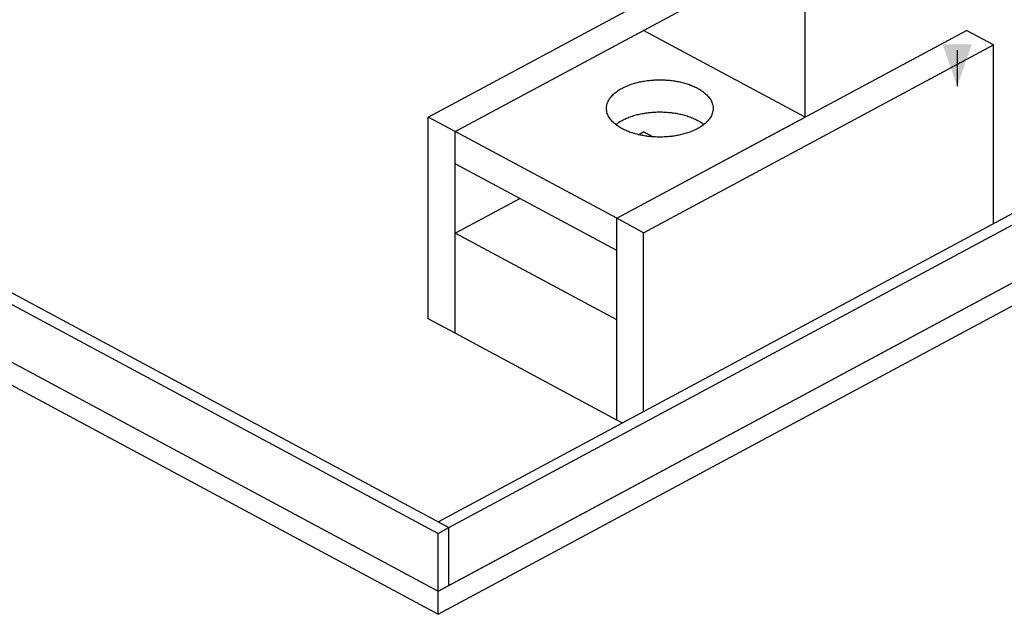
# Model space of a CAD drawing. Header units: millimetres. Extents: x 0 to 841, y 0 to 594.
# Tile 10 of 31: x 295 to 390, y 161 to 218. Entities that reach past the tile are written whole.
import ezdxf

# ---------------------------------------------------------------- set-up
doc = ezdxf.new("R2010")
doc.units = ezdxf.units.MM
doc.linetypes.add('EJE', pattern=[31, 20, -4, 3, -4])
for name, color, linetype, lineweight in [('COTA', 7, 'CONTINUOUS', 25), ('EJE', 7, 'EJE', 25), ('FINA', 7, 'CONTINUOUS', 25)]:
    doc.layers.add(name, color=color, linetype=linetype, lineweight=lineweight)

msp = doc.modelspace()

# ---------------------------------------------------------------- linework, layer by layer
at = {"layer": 'COTA'}
msp.add_solid([(385.219, 211.451), (386.619, 215.451), (383.819, 215.451)], dxfattribs=at)
at = {"layer": 'EJE'}
msp.add_line((385.219, 245.901), (385.219, 211.451), dxfattribs=at)
at = {"layer": 'FINA'}
for points in [[(71.5, 310.379), (335.5, 168.639)], [(72.531, 310.933), (336.531, 169.192)], [(335.5, 169.746), (597.437, 310.379)], [(336.531, 169.192), (598.469, 309.825)], [(71.5, 304.842), (335.5, 163.102)], [(71.5, 304.842), (335.5, 163.102)], [(335.5, 163.102), (599.5, 304.842)], [(336.531, 163.656), (598.469, 304.289)], [(71.5, 302.628), (335.5, 160.887)], [(335.5, 160.887), (599.5, 302.628)], [(334.559, 208.49), (368.074, 226.484)], [(337.137, 207.106), (370.653, 225.1)], [(370.653, 208.49), (370.653, 225.1)], [(337.137, 207.106), (355.184, 216.795)], [(352.606, 198.801), (386.121, 216.795)], [(370.653, 208.49), (355.184, 216.795)], [(388.699, 215.411), (386.121, 216.795)], [(355.184, 197.417), (388.699, 215.411)], [(388.699, 198.309), (388.699, 215.411)], [(351.626, 209.321), (351.631, 209.441), (351.646, 209.561), (351.67, 209.68), (351.704, 209.796), (351.745, 209.909), (351.795, 210.02), (351.852, 210.126), (351.915, 210.229), (351.984, 210.329), (352.058, 210.424), (352.137, 210.516), (352.22, 210.604), (352.307, 210.688), (352.397, 210.769), (352.49, 210.846), (352.585, 210.92), (352.683, 210.991), (352.784, 211.058), (352.886, 211.123), (352.99, 211.185), (353.095, 211.244), (353.202, 211.301), (353.31, 211.355), (353.419, 211.406), (353.53, 211.455), (353.641, 211.502), (353.754, 211.547), (353.867, 211.589), (353.981, 211.63), (354.096, 211.668), (354.211, 211.704), (354.327, 211.738), (354.443, 211.771), (354.56, 211.801), (354.678, 211.83), (354.796, 211.857), (354.914, 211.882), (355.033, 211.905), (355.152, 211.927), (355.271, 211.947), (355.39, 211.965), (355.51, 211.982), (355.63, 211.997), (355.75, 212.01), (355.871, 212.022), (355.991, 212.032), (356.112, 212.041), (356.232, 212.048), (356.353, 212.054), (356.474, 212.058), (356.595, 212.06), (356.716, 212.061), (356.837, 212.061), (356.957, 212.058), (357.078, 212.055), (357.199, 212.05), (357.32, 212.043), (357.44, 212.035), (357.561, 212.025), (357.681, 212.013), (357.802, 212), (357.922, 211.986), (358.041, 211.969), (358.161, 211.951), (358.28, 211.932), (358.399, 211.911), (358.518, 211.888), (358.636, 211.863), (358.754, 211.837), (358.872, 211.808), (358.989, 211.778), (359.106, 211.746), (359.222, 211.713), (359.337, 211.677), (359.452, 211.639), (359.566, 211.599), (359.68, 211.558), (359.792, 211.513), (359.904, 211.467), (360.015, 211.419), (360.124, 211.368), (360.233, 211.314), (360.34, 211.258)], [(360.34, 211.258), (360.447, 211.199), (360.553, 211.137), (360.656, 211.072), (360.758, 211.004), (360.858, 210.933), (360.955, 210.859), (361.049, 210.782), (361.141, 210.7), (361.229, 210.616), (361.314, 210.527), (361.394, 210.435), (361.47, 210.339), (361.54, 210.239), (361.605, 210.135), (361.662, 210.027), (361.713, 209.916), (361.756, 209.801), (361.79, 209.684), (361.815, 209.564), (361.83, 209.443), (361.835, 209.321)], [(337.137, 207.106), (334.559, 208.49)], [(334.559, 189.173), (334.559, 208.49)], [(361.835, 209.321), (361.83, 209.201), (361.816, 209.082), (361.792, 208.964), (361.759, 208.849), (361.718, 208.736), (361.669, 208.626), (361.613, 208.52), (361.55, 208.418), (361.482, 208.319), (361.409, 208.224), (361.331, 208.133), (361.248, 208.045), (361.163, 207.961), (361.074, 207.881), (360.982, 207.804), (360.887, 207.73), (360.79, 207.659), (360.691, 207.591), (360.59, 207.527), (360.487, 207.465), (360.382, 207.406), (360.276, 207.349), (360.169, 207.295), (360.061, 207.244), (359.951, 207.194), (359.841, 207.148), (359.729, 207.103), (359.617, 207.06), (359.504, 207.02), (359.39, 206.982), (359.276, 206.945), (359.161, 206.911), (359.046, 206.878), (358.929, 206.847), (358.813, 206.818), (358.696, 206.791), (358.579, 206.766), (358.461, 206.742), (358.343, 206.72), (358.225, 206.7), (358.106, 206.681), (357.987, 206.664), (357.868, 206.649), (357.749, 206.635), (357.63, 206.623), (357.51, 206.612), (357.39, 206.603), (357.271, 206.595), (357.151, 206.589), (357.031, 206.585), (356.911, 206.582), (356.791, 206.58), (356.671, 206.58), (356.551, 206.582), (356.431, 206.585), (356.311, 206.589), (356.191, 206.595), (356.071, 206.603), (355.951, 206.612), (355.832, 206.623), (355.712, 206.635), (355.593, 206.649), (355.474, 206.664), (355.355, 206.681), (355.237, 206.7), (355.118, 206.72), (355, 206.742), (354.883, 206.766), (354.765, 206.791), (354.648, 206.818), (354.532, 206.847), (354.416, 206.878), (354.3, 206.911), (354.185, 206.945), (354.071, 206.982), (353.957, 207.02), (353.844, 207.06), (353.732, 207.103), (353.62, 207.148), (353.51, 207.194), (353.4, 207.244), (353.292, 207.295), (353.185, 207.349), (353.079, 207.406), (352.975, 207.465), (352.872, 207.527), (352.771, 207.591), (352.671, 207.659), (352.574, 207.73), (352.48, 207.804), (352.388, 207.881), (352.299, 207.961), (352.213, 208.045), (352.131, 208.133), (352.053, 208.224), (351.979, 208.319), (351.911, 208.418), (351.849, 208.52), (351.793, 208.626), (351.744, 208.736), (351.703, 208.849), (351.67, 208.964), (351.646, 209.082), (351.631, 209.201), (351.626, 209.321)], [(352.506, 207.783), (352.602, 207.856), (352.7, 207.926), (352.8, 207.993), (352.902, 208.057), (353.006, 208.119), (353.111, 208.177), (353.218, 208.233), (353.326, 208.287), (353.436, 208.338), (353.546, 208.386), (353.657, 208.433), (353.769, 208.477), (353.882, 208.519), (353.996, 208.559), (354.111, 208.597), (354.226, 208.633), (354.342, 208.666), (354.458, 208.699), (354.575, 208.729), (354.692, 208.757), (354.81, 208.784), (354.928, 208.809), (355.046, 208.832), (355.165, 208.853), (355.284, 208.873), (355.403, 208.891), (355.522, 208.907), (355.642, 208.922), (355.762, 208.935), (355.882, 208.947), (356.002, 208.957), (356.122, 208.966), (356.243, 208.973), (356.363, 208.978), (356.484, 208.982), (356.604, 208.984), (356.725, 208.985), (356.846, 208.984), (356.966, 208.982), (357.087, 208.979), (357.207, 208.973), (357.328, 208.966), (357.448, 208.958), (357.568, 208.948), (357.688, 208.937), (357.808, 208.923), (357.928, 208.909), (358.047, 208.892), (358.167, 208.875), (358.286, 208.855), (358.404, 208.834), (358.523, 208.811), (358.641, 208.786), (358.758, 208.76), (358.876, 208.731), (358.992, 208.701), (359.109, 208.67), (359.225, 208.636), (359.34, 208.6), (359.454, 208.562), (359.568, 208.523), (359.681, 208.481), (359.794, 208.437), (359.905, 208.391), (360.016, 208.342), (360.125, 208.292), (360.233, 208.238), (360.34, 208.182)], [(352.606, 198.801), (370.653, 208.49)], [(360.34, 208.182), (360.447, 208.123), (360.553, 208.061), (360.657, 207.996), (360.758, 207.928), (360.858, 207.857), (360.956, 207.783)], [(337.137, 187.789), (337.137, 207.106)], [(352.606, 198.801), (337.137, 207.106)], [(337.137, 204.03), (337.137, 207.106)], [(354.688, 206.809), (355.184, 207.075)], [(356.062, 206.604), (355.184, 207.075)], [(352.606, 195.725), (337.137, 204.03)], [(337.137, 197.386), (343.324, 200.708)], [(355.184, 197.417), (352.606, 198.801)], [(352.606, 179.484), (352.606, 198.801)], [(352.606, 195.725), (352.606, 198.801)], [(352.606, 189.081), (337.137, 197.386)], [(337.137, 187.789), (337.137, 197.386)], [(355.184, 180.314), (355.184, 197.417)], [(337.137, 187.789), (334.559, 189.173)], [(352.606, 179.484), (352.606, 189.081)], [(352.606, 179.484), (337.137, 187.789)], [(353.121, 179.207), (352.606, 179.484)], [(335.5, 169.746), (336.531, 169.192)], [(335.5, 168.639), (336.531, 169.192)], [(336.531, 163.656), (336.531, 169.192)], [(336.531, 163.656), (336.531, 169.192)], [(335.5, 163.102), (335.5, 168.639)], [(335.5, 163.102), (336.531, 163.656)], [(335.5, 160.887), (335.5, 163.102)]]:
    msp.add_lwpolyline(points, dxfattribs=at)

doc.saveas('drawing.dxf')
